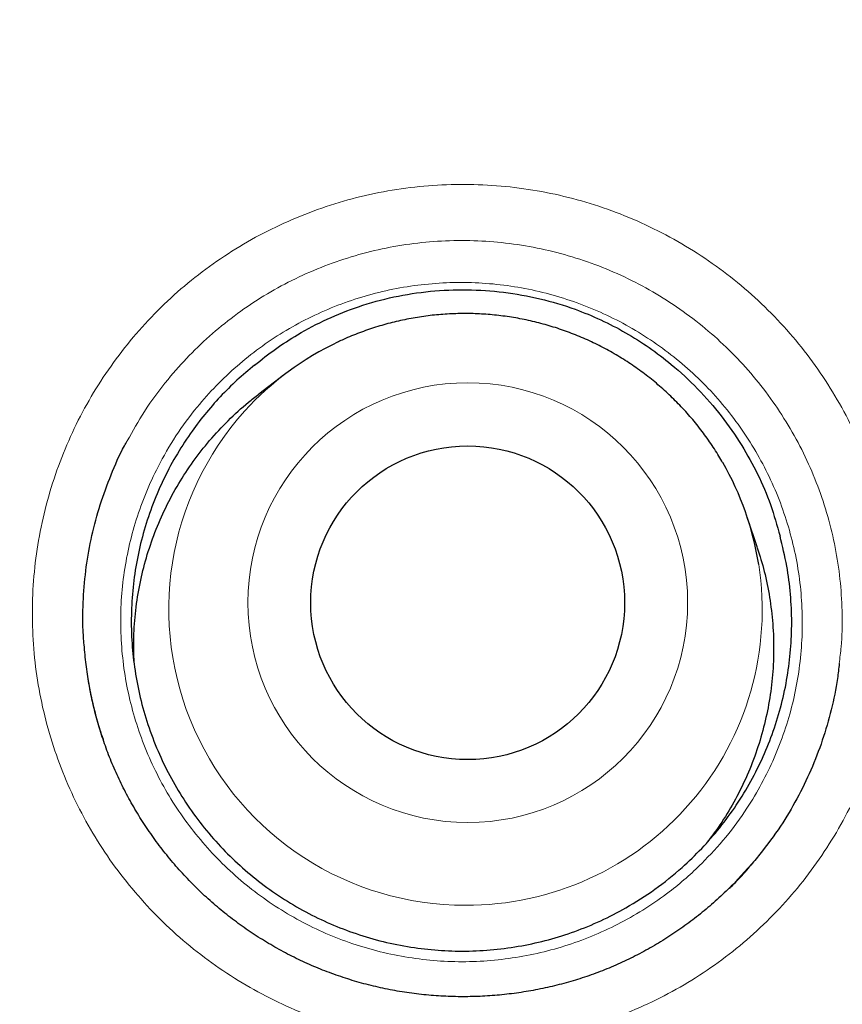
# Model space of a CAD drawing. Header units: millimetres. Extents: x 8 to 869, y 12 to 834.
# Tile 127 of 216: x 356.02 to 359.23, y 826.03 to 829.87. Entities that reach past the tile are written whole.
import ezdxf

# ---------------------------------------------------------------- set-up
doc = ezdxf.new("R2010")
doc.units = ezdxf.units.MM

msp = doc.modelspace()

# ---------------------------------------------------------------- linework, layer by layer
at = {"color": 7, "linetype": 'Continuous', "lineweight": 30}
for p, q in [((357.0583, 828.4893), (356.9576, 828.4125)), ((358.9031, 827.8123), (358.8632, 827.9326)), ((358.8821, 826.5804), (358.8519, 826.5471))]:
    msp.add_line(p, q, dxfattribs=at)
at = {"color": 252, "linetype": 'Continuous', "lineweight": 0}
msp.add_line((358.8519, 826.5471), (358.8158, 826.5075), dxfattribs=at)
for centre, radius in [((354.2911, 816.3141), 16.6978), ((354.2911, 816.3141), 15.9984), ((357.7731, 827.5988), 0.8578)]:
    msp.add_circle(centre, radius, dxfattribs=at)
at = {"color": 7, "linetype": 'Continuous', "lineweight": 30}
for centre, radius in [((354.2911, 816.3141), 16.1738), ((357.7726, 827.5983), 0.6121)]:
    msp.add_circle(centre, radius, dxfattribs=at)
for centre, start, end in [((357.7586, 827.5719), 115.1654, 137.8185), ((357.7679, 827.5691), 8.8817, 29.9426)]:
    msp.add_arc(centre, 1.1541, start, end, dxfattribs=at)
at = {"color": 252, "linetype": 'Continuous', "lineweight": 0}
for centre, radius, start, end in [((357.7622, 827.5737), 1.1557, 138.0052, 270.0768), ((357.7691, 827.5707), 1.1526, 269.7348, 8.8116)]:
    msp.add_arc(centre, radius, start, end, dxfattribs=at)
at = {"color": 7, "linetype": 'Continuous', "lineweight": 30}
for points, knots in [([(364.6248, 801.5844), (364.674, 801.6197), (364.7955, 801.7067), (364.9866, 801.8491), (365.1981, 802.0108), (365.4067, 802.1753), (365.6124, 802.3425), (365.8153, 802.5124), (366.0154, 802.685), (366.2127, 802.8603), (366.4073, 803.0384), (366.5992, 803.2193), (366.7884, 803.4029), (366.9749, 803.5893), (367.1587, 803.7785), (367.3399, 803.9706), (367.5184, 804.1655), (367.6943, 804.3632), (367.8675, 804.5638), (368.0377, 804.7669), (368.2051, 804.9726), (368.3695, 805.1808), (368.5312, 805.3919), (368.6899, 805.6054), (368.8455, 805.8211), (368.9977, 806.0389), (369.1463, 806.2583), (369.2917, 806.4798), (369.4338, 806.7034), (369.5727, 806.9291), (369.7082, 807.1566), (369.8402, 807.3859), (369.9689, 807.6171), (370.0941, 807.8501), (370.216, 808.0851), (370.3343, 808.3216), (370.449, 808.5596), (370.5601, 808.799), (370.6675, 809.0397), (370.7713, 809.2818), (370.8715, 809.5253), (370.968, 809.7704), (371.061, 810.0168), (371.1503, 810.2645), (371.2359, 810.5137), (371.3181, 810.7646), (371.3968, 811.0173), (371.4719, 811.2716), (371.5434, 811.5269), (371.6109, 811.7829), (371.6745, 812.039), (371.7345, 812.2966), (371.7909, 812.5555), (371.8436, 812.8159), (371.8925, 813.0764), (371.9374, 813.3372), (371.9784, 813.5982), (372.0155, 813.8593), (372.0487, 814.1208), (372.0781, 814.3825), (372.1035, 814.6446), (372.1252, 814.9069), (372.1429, 815.1697), (372.1568, 815.4328), (372.1668, 815.6963), (372.173, 815.9602), (372.1753, 816.2246), (372.1737, 816.4884), (372.1681, 816.7517), (372.1587, 817.0144), (372.1455, 817.2776), (372.1283, 817.5412), (372.1073, 817.8047), (372.0825, 818.0676), (372.0538, 818.3294), (372.0214, 818.5904), (371.9851, 818.8513), (371.9449, 819.1121), (371.9008, 819.3726), (371.853, 819.6323), (371.8013, 819.8914), (371.7459, 820.1497), (371.6866, 820.4075), (371.6235, 820.6645), (371.5566, 820.9206), (371.486, 821.1755), (371.4118, 821.429), (371.3339, 821.6811), (371.2524, 821.9319), (371.1672, 822.1814), (371.0783, 822.4296), (370.986, 822.6759), (370.8903, 822.9201), (370.7911, 823.1625), (370.6882, 823.404), (370.5815, 823.6444), (370.4712, 823.8834), (370.3574, 824.1206), (370.2405, 824.3557), (370.1201, 824.5888), (369.996, 824.8209), (369.8681, 825.0519), (369.7366, 825.2815), (369.602, 825.5087), (369.4642, 825.7337), (369.3232, 825.9564), (369.179, 826.1769), (369.0317, 826.3951), (368.8812, 826.6111), (368.7274, 826.825), (368.5705, 827.0367), (368.4103, 827.2462), (368.2468, 827.4536), (368.0801, 827.6589), (367.9101, 827.8621), (367.7373, 828.0626), (367.562, 828.26), (367.3844, 828.4541), (367.2042, 828.6453), (367.0212, 828.8339), (366.8354, 829.0197), (366.647, 829.2027), (366.4561, 829.3827), (366.2626, 829.5598), (366.0666, 829.7339), (365.8678, 829.9054), (365.666, 830.0743), (365.4613, 830.2407), (365.254, 830.4042), (365.0443, 830.5646), (364.8325, 830.7218), (364.6188, 830.8756), (364.4024, 831.0266), (364.1833, 831.1747), (363.9617, 831.3199), (363.7385, 831.4615), (363.5138, 831.5996), (363.2873, 831.734), (363.0593, 831.865), (362.8295, 831.9924), (362.5981, 832.1163), (362.365, 832.2367), (362.1301, 832.3537), (361.8935, 832.4672), (361.6551, 832.5772), (361.4149, 832.6838), (361.1729, 832.7869), (360.929, 832.8867), (360.6842, 832.9826), (360.4383, 833.0747), (360.1914, 833.1631), (359.9426, 833.248), (359.6921, 833.3295), (359.4403, 833.4073), (359.1876, 833.4814), (358.9344, 833.5515), (358.6804, 833.6179), (358.4251, 833.6806), (358.1685, 833.7397), (357.9109, 833.7951), (357.6525, 833.8466), (357.3933, 833.8944), (357.1334, 833.9383), (356.8727, 833.9785), (356.6112, 834.0148), (356.3492, 834.0474), (356.087, 834.076), (355.8247, 834.1007), (355.5623, 834.1215), (355.2998, 834.1384), (355.0373, 834.1515), (354.7745, 834.1605), (354.5258, 834.1658), (354.3646, 834.1661), (354.2911, 834.1663)], [0, 0, 0, 0, 0.004009, 0.009913, 0.015796, 0.021665, 0.027523, 0.033371, 0.03921, 0.045044, 0.050873, 0.0567, 0.062526, 0.068353, 0.074182, 0.080016, 0.085856, 0.091704, 0.097563, 0.103425, 0.109276, 0.115143, 0.12102, 0.126902, 0.132782, 0.138655, 0.144514, 0.150358, 0.156221, 0.162077, 0.167927, 0.173775, 0.179621, 0.185468, 0.191317, 0.197168, 0.203005, 0.208835, 0.21466, 0.220481, 0.2263, 0.23212, 0.237941, 0.243766, 0.249577, 0.255412, 0.261265, 0.267127, 0.27299, 0.278844, 0.28468, 0.290489, 0.296376, 0.302247, 0.308106, 0.313952, 0.31979, 0.325619, 0.331443, 0.337263, 0.343081, 0.348899, 0.354718, 0.36054, 0.366367, 0.3722, 0.378042, 0.383899, 0.389691, 0.395499, 0.401327, 0.407168, 0.413014, 0.418852, 0.424674, 0.430472, 0.436295, 0.442134, 0.447971, 0.453807, 0.459645, 0.465484, 0.471328, 0.477178, 0.483032, 0.488877, 0.494713, 0.500545, 0.506372, 0.512198, 0.518024, 0.523853, 0.529631, 0.535416, 0.541219, 0.547035, 0.552855, 0.558672, 0.564477, 0.570263, 0.576065, 0.581923, 0.58777, 0.593608, 0.599437, 0.605262, 0.611082, 0.616901, 0.622719, 0.62854, 0.634363, 0.640191, 0.646026, 0.65187, 0.657725, 0.663592, 0.669424, 0.675227, 0.681034, 0.686843, 0.692651, 0.698456, 0.704256, 0.710049, 0.71584, 0.721639, 0.727457, 0.733288, 0.739125, 0.744964, 0.750795, 0.756614, 0.762421, 0.768291, 0.774145, 0.779986, 0.785815, 0.791634, 0.797445, 0.80325, 0.809051, 0.81485, 0.820648, 0.826447, 0.832249, 0.838056, 0.843869, 0.849691, 0.855525, 0.861304, 0.867098, 0.872911, 0.878735, 0.884563, 0.890386, 0.896194, 0.901982, 0.907793, 0.913619, 0.919442, 0.925264, 0.931087, 0.936912, 0.942741, 0.948576, 0.954416, 0.960246, 0.966068, 0.971883, 0.977695, 0.983505, 0.989314, 0.995124, 1, 1, 1, 1]), ([(370.7706, 816.3141), (370.769, 816.4867), (370.7659, 816.8318), (370.7406, 817.349), (370.7002, 817.8652), (370.6433, 818.3799), (370.5704, 818.8925), (370.4813, 819.4026), (370.3793, 819.8955), (370.2657, 820.3711), (370.1423, 820.8294), (370.0057, 821.284), (369.8561, 821.7344), (369.6935, 822.1803), (369.5129, 822.6348), (369.313, 823.0968), (369.0926, 823.5653), (368.8575, 824.0266), (368.608, 824.4804), (368.3445, 824.926), (368.067, 825.3632), (367.7841, 825.7796), (367.4972, 826.1756), (367.2077, 826.5517), (366.9076, 826.9194), (366.597, 827.2783), (366.2762, 827.6281), (365.9354, 827.9788), (365.5739, 828.3291), (365.191, 828.6776), (364.7972, 829.0139), (364.3931, 829.3376), (363.9791, 829.6485), (363.5554, 829.9462), (363.1347, 830.2226), (362.7181, 830.4786), (362.3067, 830.7154), (361.8887, 830.9403), (361.4645, 831.153), (361.0342, 831.3534), (360.5852, 831.547), (360.1171, 831.7323), (359.6299, 831.9077), (359.1375, 832.0677), (358.6403, 832.2121), (358.1388, 832.3409), (357.6335, 832.4539), (357.139, 832.5482), (356.6561, 832.6253), (356.1854, 832.6866), (355.7132, 832.7344), (355.2398, 832.7685), (354.7656, 832.789), (354.2767, 832.7961), (353.7734, 832.7882), (353.2561, 832.7638), (352.74, 832.7232), (352.2253, 832.6663), (351.7127, 832.5934), (351.2026, 832.5044), (350.7097, 832.4023), (350.234, 832.2887), (349.7757, 832.1653), (349.3212, 832.0287), (348.8708, 831.8791), (348.4248, 831.7166), (347.9704, 831.536), (347.5084, 831.336), (347.0399, 831.1156), (346.5786, 830.8805), (346.1248, 830.6311), (345.6791, 830.3675), (345.242, 830.0901), (344.8256, 829.8071), (344.4296, 829.5202), (344.0535, 829.2308), (343.6858, 828.9306), (343.3269, 828.62), (342.9771, 828.2992), (342.6264, 827.9585), (342.2761, 827.5969), (341.9276, 827.214), (341.5913, 826.8203), (341.2676, 826.4162), (340.9567, 826.0021), (340.659, 825.5785), (340.3826, 825.1577), (340.1265, 824.7411), (339.8898, 824.3298), (339.6649, 823.9118), (339.4522, 823.4875), (339.2518, 823.0572), (339.0582, 822.6082), (338.8729, 822.1401), (338.6975, 821.653), (338.5375, 821.1605), (338.393, 820.6633), (338.2643, 820.1618), (338.1513, 819.6565), (338.057, 819.162), (337.9799, 818.6791), (337.9185, 818.2085), (337.8708, 817.7363), (337.8366, 817.2629), (337.8161, 816.7887), (337.8091, 816.2997), (337.817, 815.7964), (337.8414, 815.2792), (337.882, 814.763), (337.9388, 814.2483), (338.0118, 813.7357), (338.1008, 813.2256), (338.2029, 812.7327), (338.3164, 812.2571), (338.4399, 811.7988), (338.5764, 811.3442), (338.7261, 810.8938), (338.8886, 810.4479), (339.0692, 809.9934), (339.2691, 809.5314), (339.4896, 809.0629), (339.7247, 808.6016), (339.9741, 808.1478), (340.2377, 807.7022), (340.5151, 807.265), (340.7981, 806.8486), (341.085, 806.4526), (341.3744, 806.0765), (341.6745, 805.7088), (341.9851, 805.3499), (342.306, 805.0001), (342.6467, 804.6494), (343.0082, 804.2991), (343.3912, 803.9506), (343.7849, 803.6143), (344.189, 803.2906), (344.6031, 802.9797), (345.0267, 802.682), (345.4474, 802.4056), (345.8641, 802.1496), (346.2754, 801.9128), (346.6934, 801.6879), (347.1177, 801.4752), (347.5479, 801.2748), (347.997, 801.0812), (348.465, 800.8959), (348.9522, 800.7205), (349.4446, 800.5605), (349.9419, 800.4161), (350.4434, 800.2873), (350.9487, 800.1743), (351.4432, 800.08), (351.9261, 800.0029), (352.3967, 799.9415), (352.8689, 799.8938), (353.3423, 799.8596), (353.8165, 799.8392), (354.3055, 799.8321), (354.8088, 799.84), (355.326, 799.8644), (355.8422, 799.905), (356.3568, 799.9619), (356.8695, 800.0348), (357.3795, 800.1238), (357.8725, 800.2259), (358.3481, 800.3394), (358.8064, 800.4629), (359.261, 800.5995), (359.7114, 800.7491), (360.1573, 800.9116), (360.6117, 801.0922), (361.0737, 801.2922), (361.5422, 801.5126), (362.0036, 801.7477), (362.4573, 801.9971), (362.903, 802.2607), (363.3402, 802.5381), (363.7565, 802.8211), (364.1525, 803.108), (364.5287, 803.3974), (364.8964, 803.6976), (365.2553, 804.0082), (365.605, 804.329), (365.9558, 804.6697), (366.3061, 805.0312), (366.6546, 805.4142), (366.9908, 805.8079), (367.3146, 806.212), (367.6255, 806.6261), (367.9232, 807.0497), (368.1996, 807.4705), (368.4556, 807.8871), (368.6924, 808.2984), (368.9172, 808.7164), (369.1299, 809.1407), (369.3303, 809.571), (369.5239, 810.02), (369.7093, 810.4881), (369.8847, 810.9752), (370.0447, 811.4677), (370.1891, 811.9649), (370.3179, 812.4664), (370.4308, 812.9717), (370.5252, 813.4662), (370.6023, 813.9491), (370.6636, 814.4197), (370.7114, 814.8919), (370.7454, 815.3653), (370.7666, 815.8395), (370.7693, 816.1559), (370.7706, 816.3141)], [0, 0, 0, 0, 0.005, 0.01, 0.015, 0.0199999, 0.0249999, 0.0299999, 0.0349999, 0.0395832, 0.0441666, 0.0487499, 0.0533333, 0.0579166, 0.0625, 0.0675, 0.0725, 0.0775, 0.0824999, 0.0874999, 0.0924999, 0.0974999, 0.1020832, 0.1066666, 0.1112499, 0.1158333, 0.1204166, 0.125, 0.13, 0.135, 0.14, 0.1449999, 0.1499999, 0.1549999, 0.1599999, 0.1645832, 0.1691666, 0.1737499, 0.1783333, 0.1829166, 0.1875, 0.1925, 0.1975, 0.2025, 0.2074999, 0.2124999, 0.2174999, 0.2224999, 0.2270832, 0.2316666, 0.2362499, 0.2408333, 0.2454166, 0.25, 0.255, 0.26, 0.265, 0.2699999, 0.2749999, 0.2799999, 0.2849999, 0.2895832, 0.2941666, 0.2987499, 0.3033333, 0.3079166, 0.3125, 0.3175, 0.3225, 0.3275, 0.3324999, 0.3374999, 0.3424999, 0.3474999, 0.3520832, 0.3566666, 0.3612499, 0.3658333, 0.3704166, 0.375, 0.38, 0.385, 0.39, 0.3949999, 0.3999999, 0.4049999, 0.4099999, 0.4145832, 0.4191666, 0.4237499, 0.4283333, 0.4329166, 0.4375, 0.4425, 0.4475, 0.4525, 0.4574999, 0.4624999, 0.4674999, 0.4724999, 0.4770832, 0.4816666, 0.4862499, 0.4908333, 0.4954166, 0.5, 0.505, 0.51, 0.515, 0.5199999, 0.5249999, 0.5299999, 0.5349999, 0.5395832, 0.5441666, 0.5487499, 0.5533333, 0.5579166, 0.5625, 0.5675, 0.5725, 0.5775, 0.5824999, 0.5874999, 0.5924999, 0.5974999, 0.6020832, 0.6066666, 0.6112499, 0.6158333, 0.6204166, 0.625, 0.63, 0.635, 0.64, 0.6449999, 0.6499999, 0.6549999, 0.6599999, 0.6645832, 0.6691666, 0.6737499, 0.6783333, 0.6829166, 0.6875, 0.6925, 0.6975, 0.7025, 0.7074999, 0.7124999, 0.7174999, 0.7224999, 0.7270832, 0.7316666, 0.7362499, 0.7408333, 0.7454166, 0.75, 0.755, 0.76, 0.765, 0.7699999, 0.7749999, 0.7799999, 0.7849999, 0.7895832, 0.7941666, 0.7987499, 0.8033333, 0.8079166, 0.8125, 0.8175, 0.8225, 0.8275, 0.8324999, 0.8374999, 0.8424999, 0.8474999, 0.8520832, 0.8566666, 0.8612499, 0.8658333, 0.8704166, 0.875, 0.88, 0.885, 0.89, 0.8949999, 0.8999999, 0.9049999, 0.9099999, 0.9145832, 0.9191666, 0.9237499, 0.9283333, 0.9329166, 0.9375, 0.9425, 0.9475, 0.9525, 0.9574999, 0.9624999, 0.9674999, 0.9724999, 0.9770832, 0.9816666, 0.9862499, 0.9908333, 0.9954166, 1, 1, 1, 1]), ([(356.9415, 828.5256), (356.9683, 828.5469), (357.0218, 828.5895), (357.1163, 828.6503), (357.2241, 828.7071), (357.3499, 828.7573), (357.4846, 828.7941), (357.6266, 828.8161), (357.7702, 828.8222), (357.9135, 828.8123), (358.0549, 828.7868), (358.1815, 828.7493), (358.2928, 828.7034), (358.3894, 828.6533), (358.4814, 828.5951), (358.5764, 828.523), (358.6715, 828.4346), (358.7636, 828.3287), (358.8418, 828.2168), (358.9055, 828.1005), (358.9565, 827.9821), (358.9797, 827.8995), (358.9913, 827.8583)], [0, 0, 0, 0, 0.04002, 0.08004, 0.13115, 0.182257, 0.238, 0.293932, 0.349691, 0.40539, 0.461259, 0.516949, 0.559135, 0.601482, 0.643836, 0.68603, 0.74051, 0.795151, 0.849631, 0.899714, 0.949927, 1, 1, 1, 1]), ([(358.7674, 828.1451), (358.7627, 828.1535), (358.7471, 828.1813), (358.7171, 828.2265), (358.6776, 828.2806), (358.6348, 828.3322), (358.5891, 828.3812), (358.5407, 828.4276), (358.4897, 828.4711), (358.4362, 828.5116), (358.3805, 828.5489), (358.3227, 828.5829), (358.263, 828.6136), (358.2017, 828.6408), (358.1389, 828.6644), (358.0748, 828.6843), (358.0097, 828.7006), (357.9438, 828.713), (357.8772, 828.7216), (357.8103, 828.7264), (357.7433, 828.7273), (357.6762, 828.7243), (357.6095, 828.7174), (357.5433, 828.7067), (357.4779, 828.6923), (357.4133, 828.6741), (357.3501, 828.6519), (357.3016, 828.6326), (357.2749, 828.6195), (357.2682, 828.6163)], [0, 0, 0, 0, 0.016653, 0.055452, 0.094253, 0.133057, 0.171863, 0.210672, 0.249483, 0.288297, 0.327113, 0.36593, 0.404749, 0.44357, 0.482392, 0.521214, 0.560037, 0.59886, 0.637684, 0.676506, 0.715328, 0.754149, 0.792969, 0.831787, 0.870603, 0.909417, 0.948229, 0.987039, 1, 1, 1, 1]), ([(356.9415, 828.5256), (356.9182, 828.5062), (356.8715, 828.4673), (356.8066, 828.4025), (356.7456, 828.3329), (356.687, 828.2551), (356.6319, 828.1688), (356.5818, 828.0735), (356.5393, 827.9731), (356.5058, 827.8697), (356.4812, 827.7645), (356.4656, 827.658), (356.459, 827.5492), (356.4617, 827.4404), (356.4735, 827.333), (356.4941, 827.2273), (356.524, 827.1223), (356.5626, 827.0205), (356.6094, 826.923), (356.664, 826.8299), (356.727, 826.7406), (356.7973, 826.6572), (356.8738, 826.5805), (356.9562, 826.5106), (357.0453, 826.4471), (357.1392, 826.3915), (357.2368, 826.3444), (357.3377, 826.3055), (357.4428, 826.2749), (357.5499, 826.2534), (357.6575, 826.2411), (357.7656, 826.2377), (357.8748, 826.2435), (357.9829, 826.2585), (358.0885, 826.2824), (358.1915, 826.3148), (358.2926, 826.3563), (358.3978, 826.4104), (358.5049, 826.479), (358.6031, 826.5578), (358.6868, 826.639), (358.7577, 826.7202), (358.8221, 826.8081), (358.8787, 826.901), (358.9268, 826.9976), (358.9667, 827.0977), (358.9983, 827.202), (359.0207, 827.3084), (359.034, 827.4155), (359.0384, 827.5232), (359.0334, 827.6321), (359.0192, 827.7447), (359.0009, 827.8194), (358.9913, 827.8583)], [0, 0, 0, 0, 0.016448, 0.032979, 0.049768, 0.066645, 0.085903, 0.105296, 0.125109, 0.145069, 0.164327, 0.183719, 0.203533, 0.223493, 0.242751, 0.262143, 0.281957, 0.301917, 0.321175, 0.340567, 0.360381, 0.38034, 0.399599, 0.418991, 0.438805, 0.458764, 0.478023, 0.497415, 0.517229, 0.537188, 0.556446, 0.575839, 0.595652, 0.615612, 0.63487, 0.654262, 0.674076, 0.694036, 0.718367, 0.74297, 0.762228, 0.78162, 0.801434, 0.821394, 0.840652, 0.860044, 0.879858, 0.899817, 0.919076, 0.938468, 0.958282, 0.978241, 1, 1, 1, 1]), ([(356.4715, 827.3647), (356.4705, 827.3976), (356.4684, 827.4656), (356.4764, 827.569), (356.4928, 827.6728), (356.5179, 827.7747), (356.5513, 827.8735), (356.5935, 827.9704), (356.6436, 828.0628), (356.701, 828.1503), (356.7653, 828.2326), (356.8375, 828.3097), (356.9021, 828.3699), (356.9445, 828.4014), (356.9582, 828.4116)], [0, 0, 0, 0, 0.08212, 0.169744, 0.258645, 0.344423, 0.431426, 0.519049, 0.607951, 0.693729, 0.780103, 0.868355, 0.957256, 1, 1, 1, 1]), ([(356.2772, 827.4257), (356.2753, 827.447), (356.2698, 827.5097), (356.272, 827.6143), (356.283, 827.7382), (356.3053, 827.8607), (356.3375, 827.9812), (356.3807, 828.0979), (356.4162, 828.1813), (356.441, 828.2233), (356.4447, 828.2296)], [0, 0, 0, 0, 0.07698, 0.226676, 0.375839, 0.525002, 0.674698, 0.824394, 0.973557, 1, 1, 1, 1]), ([(358.9027, 827.8122), (358.9123, 827.7818), (358.9321, 827.7185), (358.9518, 827.6191), (358.9643, 827.5155), (358.9679, 827.4099), (358.9624, 827.3049), (358.9482, 827.201), (358.9254, 827.0991), (358.8937, 826.9984), (358.8537, 826.9011), (358.8056, 826.8083), (358.7575, 826.7296), (358.7222, 826.6839), (358.7081, 826.6656)], [0, 0, 0, 0, 0.078948, 0.164041, 0.250349, 0.337273, 0.425464, 0.510557, 0.596865, 0.683789, 0.77198, 0.857074, 0.942758, 1, 1, 1, 1]), ([(358.9129, 826.6176), (358.8996, 826.6012), (358.8703, 826.5651), (358.8215, 826.5124), (358.7674, 826.4589), (358.7105, 826.4083), (358.6511, 826.3607), (358.5895, 826.3162), (358.5258, 826.275), (358.4603, 826.2373), (358.3932, 826.2031), (358.3247, 826.1726), (358.2549, 826.1458), (358.1839, 826.1226), (358.1115, 826.103), (358.0378, 826.0871), (357.963, 826.0748), (357.8875, 826.0663), (357.8115, 826.0616), (357.7351, 826.0607), (357.6588, 826.0637), (357.5827, 826.0706), (357.5072, 826.0812), (357.4324, 826.0957), (357.3588, 826.1139), (357.2864, 826.1358), (357.2155, 826.1613), (357.1462, 826.1904), (357.0783, 826.223), (357.012, 826.259), (356.9476, 826.2984), (356.8851, 826.3411), (356.8249, 826.387), (356.7671, 826.4359), (356.7118, 826.4877), (356.6593, 826.5421), (356.6097, 826.5992), (356.5631, 826.6587), (356.5194, 826.7206), (356.4789, 826.7848), (356.4417, 826.8508), (356.4082, 826.9184), (356.3783, 826.9871), (356.3524, 827.0567), (356.3301, 827.1275), (356.3115, 827.1997), (356.2962, 827.2734), (356.2851, 827.3483), (356.279, 827.3994), (356.2777, 827.4254), (356.2777, 827.4261)], [0, 0, 0, 0, 0.017932, 0.039439, 0.060976, 0.082521, 0.104049, 0.125538, 0.146969, 0.168329, 0.189604, 0.210786, 0.231848, 0.252908, 0.274078, 0.29535, 0.316712, 0.338148, 0.35964, 0.381168, 0.402711, 0.424242, 0.44574, 0.467187, 0.488569, 0.509875, 0.531098, 0.552263, 0.573422, 0.594719, 0.616018, 0.637328, 0.658658, 0.680015, 0.701408, 0.722774, 0.744015, 0.765357, 0.786769, 0.80821, 0.829632, 0.850986, 0.872202, 0.893099, 0.913991, 0.935095, 0.956388, 0.977843, 0.999425, 1, 1, 1, 1]), ([(359.2222, 827.3612), (359.2202, 827.3417), (359.214, 827.281), (359.1924, 827.1807), (359.1579, 827.0612), (359.1129, 826.9449), (359.0583, 826.8329), (358.9933, 826.722), (358.9404, 826.6532), (358.9128, 826.6172)], [0, 0, 0, 0, 0.071935, 0.224045, 0.376154, 0.528807, 0.681459, 0.833569, 1, 1, 1, 1]), ([(356.2897, 827.3097), (356.2929, 827.29), (356.3001, 827.2455), (356.316, 827.1776), (356.3328, 827.116), (356.3455, 827.0794), (356.3501, 827.0662)], [0, 0, 0, 0, 0.23878, 0.537324, 0.833122, 1, 1, 1, 1]), ([(358.794, 826.484), (358.8095, 826.4992), (358.8298, 826.5192), (358.8485, 826.5406), (358.853, 826.5457)], [0, 0, 0, 0, 0.761194, 1, 1, 1, 1])]:
    msp.add_open_spline(points, degree=3, knots=knots, dxfattribs=at)
at = {"color": 252, "linetype": 'Continuous', "lineweight": 0}
for points, knots in [([(354.2911, 798.4808), (354.4505, 798.4821), (354.7694, 798.4848), (355.2475, 798.5059), (355.7249, 798.5395), (356.2011, 798.5867), (356.6773, 798.6472), (357.1533, 798.7213), (357.6288, 798.8089), (358.1017, 798.9097), (358.5717, 799.0234), (359.0327, 799.1487), (359.4847, 799.2847), (359.9216, 799.4289), (360.3487, 799.5823), (360.7658, 799.7442), (361.1787, 799.9168), (361.5778, 800.0956), (361.9633, 800.2798), (362.3353, 800.4685), (362.7028, 800.6659), (363.1021, 800.8925), (363.5313, 801.1514), (363.9878, 801.446), (364.4135, 801.7394), (364.8097, 802.0291), (365.1724, 802.309), (365.5231, 802.5941), (365.8617, 802.8837), (366.193, 803.1817), (366.5094, 803.4808), (366.8111, 803.7805), (367.0988, 804.0799), (367.3794, 804.386), (367.6803, 804.73), (367.9986, 805.1141), (368.3308, 805.5406), (368.6348, 805.9563), (368.9126, 806.3592), (369.1623, 806.7424), (369.399, 807.1264), (369.6229, 807.5108), (369.8372, 807.9006), (370.037, 808.2866), (370.2229, 808.6683), (370.3957, 809.045), (370.5596, 809.4258), (370.73, 809.8489), (370.9035, 810.3157), (371.076, 810.8271), (371.2254, 811.3191), (371.3542, 811.7904), (371.4631, 812.2339), (371.5593, 812.6738), (371.6434, 813.1099), (371.7166, 813.5479), (371.7775, 813.9775), (371.8268, 814.3985), (371.8654, 814.8105), (371.8944, 815.2232), (371.9156, 815.6782), (371.9253, 816.1752), (371.9193, 816.714), (371.8985, 817.2117), (371.867, 817.668), (371.8286, 818.0829), (371.7778, 818.5193), (371.7128, 818.9769), (371.6315, 819.4549), (371.5372, 819.9307), (371.43, 820.4037), (371.3121, 820.865), (371.1844, 821.3145), (371.0477, 821.7523), (370.8996, 822.1865), (370.7403, 822.6167), (370.5752, 823.029), (370.4055, 823.4237), (370.2325, 823.8012), (370.0409, 824.1948), (369.8287, 824.6035), (369.5945, 825.0262), (369.3488, 825.4425), (369.092, 825.8518), (368.829, 826.2467), (368.5607, 826.6273), (368.2878, 826.9939), (368.0055, 827.3535), (367.7141, 827.7056), (367.4072, 828.0575), (367.0842, 828.4083), (366.7446, 828.7572), (366.3946, 829.0972), (366.0344, 829.4282), (365.6643, 829.7497), (365.3049, 830.0449), (364.958, 830.3152), (364.6251, 830.5622), (364.2682, 830.8145), (363.8862, 831.0702), (363.4781, 831.3276), (363.0632, 831.5738), (362.6417, 831.8087), (362.2219, 832.0278), (361.8041, 832.2318), (361.389, 832.4212), (360.969, 832.5999), (360.5446, 832.7675), (360.1291, 832.9192), (359.7232, 833.056), (359.3274, 833.1791), (358.9072, 833.2991), (358.462, 833.4141), (357.9918, 833.5219), (357.5187, 833.617), (357.0434, 833.6991), (356.5746, 833.7669), (356.1129, 833.8212), (355.6585, 833.8629), (355.2032, 833.8925), (354.7472, 833.9111), (354.4431, 833.9134), (354.2911, 833.9146)], [0, 0, 0, 0, 0.008617, 0.01724, 0.025864, 0.034486, 0.043104, 0.051811, 0.060523, 0.069237, 0.07795, 0.086657, 0.095061, 0.103464, 0.111525, 0.119588, 0.127652, 0.135713, 0.143227, 0.150744, 0.158261, 0.165775, 0.175563, 0.185352, 0.195139, 0.203509, 0.21188, 0.219906, 0.227935, 0.235964, 0.243991, 0.251471, 0.258953, 0.266435, 0.273915, 0.283655, 0.293397, 0.303137, 0.311492, 0.319848, 0.327861, 0.335876, 0.343891, 0.351903, 0.35937, 0.366839, 0.374308, 0.381775, 0.391499, 0.401224, 0.410948, 0.41929, 0.427631, 0.435631, 0.443633, 0.451634, 0.459634, 0.467088, 0.474545, 0.482001, 0.489455, 0.499162, 0.508871, 0.518578, 0.526085, 0.533594, 0.541101, 0.549835, 0.558573, 0.567313, 0.576052, 0.584786, 0.593047, 0.601312, 0.609579, 0.617844, 0.626105, 0.633586, 0.641067, 0.648548, 0.657251, 0.665959, 0.674668, 0.683376, 0.692079, 0.700311, 0.708547, 0.716784, 0.725019, 0.733251, 0.742022, 0.750795, 0.759567, 0.7684, 0.777234, 0.786067, 0.793536, 0.801005, 0.808474, 0.817162, 0.825855, 0.834549, 0.843242, 0.851931, 0.860149, 0.868371, 0.876595, 0.884817, 0.893035, 0.900503, 0.907972, 0.91544, 0.924128, 0.932821, 0.941516, 0.950209, 0.958897, 0.967115, 0.975337, 0.98356, 0.991782, 1, 1, 1, 1]), ([(357.1043, 829.1007), (357.1483, 829.1178), (357.2365, 829.1521), (357.3737, 829.1891), (357.5133, 829.2155), (357.6546, 829.2299), (357.7966, 829.2321), (357.9385, 829.2225), (358.0792, 829.2011), (358.2174, 829.1681), (358.3522, 829.1234), (358.483, 829.0674), (358.6087, 829.0009), (358.7283, 828.9242), (358.8408, 828.8375), (358.9457, 828.7417), (359.0423, 828.6375), (359.1298, 828.5257), (359.2072, 828.4069), (359.2745, 828.2819), (359.3311, 828.1517), (359.3766, 828.0175), (359.4103, 827.8799), (359.4323, 827.7399), (359.4426, 827.5985), (359.4409, 827.4569), (359.427, 827.3161), (359.4013, 827.1768), (359.364, 827.0401), (359.3155, 826.9072), (359.2555, 826.779), (359.185, 826.6561), (359.1044, 826.5395), (359.0144, 826.4302), (358.9152, 826.3291), (358.8078, 826.2365), (358.693, 826.1532), (358.5716, 826.0798), (358.4444, 826.0172), (358.3122, 825.9654), (358.1761, 825.9247), (358.0448, 825.8971), (357.9198, 825.881), (357.8017, 825.8741), (357.6756, 825.8754), (357.542, 825.8874), (357.4018, 825.9119), (357.2642, 825.9478), (357.1302, 825.9951), (357.0008, 826.0538), (356.8766, 826.123), (356.7586, 826.2024), (356.6477, 826.2912), (356.545, 826.3891), (356.4507, 826.4954), (356.3656, 826.6092), (356.2904, 826.7294), (356.2259, 826.8557), (356.1722, 826.987), (356.1296, 827.1223), (356.0985, 827.2605), (356.0795, 827.4009), (356.0724, 827.5424), (356.0771, 827.684), (356.0937, 827.8246), (356.1224, 827.9632), (356.1627, 828.099), (356.2141, 828.231), (356.2765, 828.358), (356.3496, 828.4792), (356.4327, 828.594), (356.5252, 828.7015), (356.6262, 828.8007), (356.7355, 828.8909), (356.8522, 828.9715), (356.9749, 829.0429), (357.0612, 829.0815), (357.1043, 829.1007)], [0, 0, 0, 0, 0.0133995, 0.0268469, 0.0402942, 0.0536937, 0.0670932, 0.0805406, 0.0939879, 0.1073874, 0.1207869, 0.1342343, 0.1476816, 0.1610811, 0.1744806, 0.187928, 0.2013753, 0.2147748, 0.2281743, 0.2416217, 0.255069, 0.2684685, 0.281868, 0.2953154, 0.3087627, 0.3221622, 0.3355617, 0.3490091, 0.3624564, 0.3758559, 0.3892554, 0.4027028, 0.4161501, 0.4295496, 0.4429491, 0.4563965, 0.4698438, 0.4832433, 0.4966428, 0.5100902, 0.5235376, 0.536937, 0.5481068, 0.5592903, 0.57046, 0.5838595, 0.5973068, 0.6107542, 0.6241537, 0.6375532, 0.6510005, 0.6644479, 0.6778474, 0.6912469, 0.7046942, 0.7181416, 0.7315411, 0.7449406, 0.7583879, 0.7718353, 0.7852348, 0.7986343, 0.8120816, 0.825529, 0.8389285, 0.852328, 0.8657754, 0.8792227, 0.8926222, 0.9060217, 0.9194691, 0.9329164, 0.9463159, 0.959713, 0.973158, 0.9866029, 1, 1, 1, 1]), ([(356.4447, 828.2296), (356.4663, 828.2685), (356.513, 828.3526), (356.5955, 828.4633), (356.6852, 828.5641), (356.7758, 828.6498), (356.8733, 828.7278), (356.9769, 828.7972), (357.0861, 828.8574), (357.2001, 828.9084), (357.3181, 828.9497), (357.4389, 828.981), (357.5621, 829.0017), (357.6867, 829.0121), (357.8118, 829.0122), (357.9364, 829.0018), (358.0596, 828.9808), (358.1807, 828.9495), (358.2989, 828.9083), (358.4131, 828.8574), (358.5224, 828.7969), (358.6265, 828.7274), (358.7244, 828.6496), (358.8153, 828.564), (358.8985, 828.4709), (358.9737, 828.371), (359.0403, 828.2654), (359.0977, 828.1546), (359.1453, 828.0394), (359.1832, 827.9205), (359.211, 827.7989), (359.2285, 827.6755), (359.2348, 827.5512), (359.233, 827.446), (359.2249, 827.383), (359.2222, 827.3612)], [0, 0, 0, 0, 0.032605, 0.070597, 0.100985, 0.131482, 0.161979, 0.192367, 0.222756, 0.253253, 0.283749, 0.314138, 0.344526, 0.375023, 0.40552, 0.435908, 0.466296, 0.496793, 0.52729, 0.557678, 0.588067, 0.618563, 0.64906, 0.679449, 0.709837, 0.740334, 0.770831, 0.801219, 0.831607, 0.862104, 0.892601, 0.922989, 0.953377, 0.983874, 1, 1, 1, 1]), ([(358.6861, 826.5812), (358.7182, 826.6149), (358.7823, 826.6823), (358.8589, 826.7879), (358.9209, 826.8919), (358.9698, 826.9925), (359.0101, 827.0969), (359.0415, 827.2041), (359.0635, 827.3137), (359.0762, 827.4249), (359.0796, 827.5368), (359.0735, 827.6484), (359.0579, 827.7591), (359.0329, 827.8683), (358.9989, 827.9751), (358.9562, 828.0785), (358.9046, 828.1779), (358.8448, 828.2728), (358.7773, 828.3624), (358.7027, 828.446), (358.621, 828.5229), (358.5331, 828.5927), (358.4397, 828.6551), (358.3416, 828.7094), (358.2391, 828.7551), (358.133, 828.7921), (358.0242, 828.8202), (357.9136, 828.8391), (357.8018, 828.8484), (357.6895, 828.8483), (357.5776, 828.839), (357.4671, 828.8204), (357.3586, 828.7923), (357.2527, 828.7552), (357.1503, 828.7094), (357.0522, 828.6554), (356.9593, 828.593), (356.8718, 828.5231), (356.7904, 828.4461), (356.7097, 828.3557), (356.6327, 828.2505), (356.567, 828.1379), (356.5164, 828.0279), (356.4784, 827.9227), (356.4493, 827.8147), (356.4294, 827.7047), (356.4191, 827.5934), (356.4182, 827.4815), (356.4267, 827.3699), (356.4444, 827.2594), (356.4717, 827.1509), (356.508, 827.0449), (356.553, 826.9423), (356.6065, 826.8439), (356.6682, 826.7504), (356.7377, 826.6623), (356.8142, 826.5802), (356.8973, 826.5049), (356.9865, 826.437), (357.0813, 826.3767), (357.1807, 826.3244), (357.284, 826.2807), (357.3908, 826.246), (357.5001, 826.2203), (357.6112, 826.2037), (357.7232, 826.1965), (357.8353, 826.199), (357.947, 826.2108), (358.0572, 826.2318), (358.1652, 826.2619), (358.2701, 826.3012), (358.3715, 826.3492), (358.4685, 826.4054), (358.5526, 826.4643), (358.6252, 826.5231), (358.6658, 826.5618), (358.6861, 826.5812)], [0, 0, 0, 0, 0.016747, 0.033494, 0.046894, 0.060342, 0.073789, 0.087189, 0.100588, 0.114036, 0.127483, 0.140883, 0.154282, 0.16773, 0.181177, 0.194577, 0.207977, 0.221424, 0.234872, 0.248271, 0.261671, 0.275118, 0.288566, 0.301965, 0.315365, 0.328812, 0.34226, 0.35566, 0.369059, 0.382507, 0.395954, 0.409354, 0.422753, 0.436201, 0.449648, 0.463048, 0.476448, 0.489895, 0.503342, 0.516742, 0.533495, 0.550247, 0.563647, 0.577094, 0.590542, 0.603941, 0.617341, 0.630788, 0.644236, 0.657636, 0.671035, 0.684483, 0.69793, 0.71133, 0.724729, 0.738177, 0.751624, 0.765024, 0.778423, 0.791871, 0.805318, 0.818718, 0.832118, 0.845565, 0.859013, 0.872412, 0.885812, 0.899259, 0.912707, 0.926106, 0.939506, 0.952954, 0.966401, 0.979801, 0.9899, 1, 1, 1, 1])]:
    msp.add_open_spline(points, degree=3, knots=knots, dxfattribs=at)

doc.saveas('drawing.dxf')
